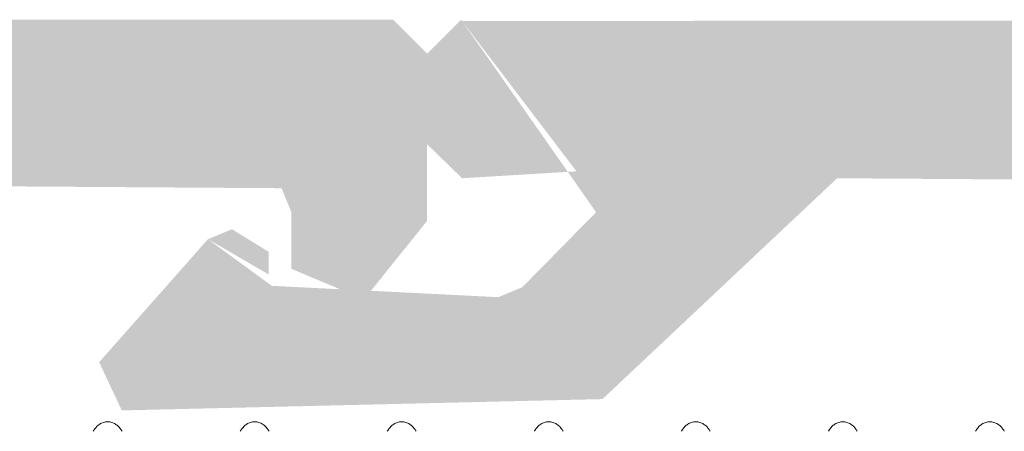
# Model space of a CAD drawing. Header units: millimetres. Extents: x 10199 to 83623, y 33714 to 105138.
# Tile 31 of 41: x 61864.15 to 61872.86, y 71108.97 to 71112.6. Entities that reach past the tile are written whole.
import ezdxf

# ---------------------------------------------------------------- set-up
doc = ezdxf.new("R2010")
doc.units = ezdxf.units.MM
for name, color, linetype, lineweight, true_color in [('Dimension2', 2, 'Continuous', 9, 0xffff00), ('Plastik', 7, 'Continuous', 20, 0x004c00), ('узл_dwg', 7, 'Continuous', 9, 0x767676)]:
    doc.layers.add(name, color=color, linetype=linetype, lineweight=lineweight, true_color=true_color)

# ---------------------------------------------------------------- blocks, each defined once
blk = doc.blocks.new('узл_dwg-3022285-5_14 Примыкание шахты')
at = {"layer": 'Plastik', "lineweight": 9}
h = blk.add_hatch(color=256, dxfattribs=at)
h.paths.add_polyline_path([(61847.8182, 71103.5419), (61848.0303, 71103.454), (61848.356, 71103.654), (61848.356, 71103.854), (61848.0303, 71103.665)])
h.paths.add_polyline_path([(61854.656, 71093.604), (61855.456, 71093.604), (61855.756, 71093.904), (61855.756, 71097.0555), (61855.4662, 71097.6816), (61855.756, 71098.1525), (61855.8439, 71101.5161), (61856.056, 71101.604), (61867.456, 71101.604), (61867.756, 71101.904), (61867.6682, 71103.5919), (61867.0318, 71104.104), (61866.556, 71103.804), (61866.4682, 71103.0919), (61866.256, 71103.004), (61853.156, 71103.104), (61851.0761, 71105.054), (61847.056, 71105.054), (61846.856, 71104.6282), (61846.9439, 71104.4161), (61847.8182, 71103.5419), (61848.556, 71104.054), (61850.5968, 71103.9661), (61851.2693, 71103.1522), (61851.1279, 71103.0108), (61851.0761, 71103.004), (61850.056, 71103.004), (61849.756, 71102.704), (61849.756, 71101.904), (61850.056, 71101.604), (61851.0761, 71101.5057), (61851.156, 71101.304), (61851.156, 71093.904), (61851.456, 71093.604), (61852.256, 71093.604), (61852.556, 71093.904), (61852.6439, 71101.5161), (61852.856, 71101.604), (61854.2682, 71101.5161), (61854.356, 71101.304), (61854.356, 71093.904)])
h.paths.add_polyline_path([(61862.206, 71103.0142), (61862.1543, 71103.1057), (61860.156, 71105.2282), (61860.156, 71106.5555), (61859.8662, 71107.1816), (61860.156, 71107.6525), (61860.2581, 71109.2061), (61862.106, 71111.1938), (61860.3297, 71111.1161), (61860.4073, 71110.8263), (61860.3297, 71110.6919), (61858.756, 71108.9939), (61858.8439, 71105.0019), (61860.4175, 71103.304), (61860.2675, 71103.0442), (61860.2675, 71103.0142), (61862.1543, 71103.0142)])
h.paths.add_polyline_path([(61850.056, 71112.604), (61849.756, 71112.304), (61849.756, 71111.504), (61850.056, 71111.204), (61851.0761, 71111.2651), (61850.3847, 71112.1726)])
h.paths.add_polyline_path([(61847.8182, 71110.6661), (61848.356, 71110.354), (61848.356, 71110.554), (61848.0303, 71110.754)])
h.paths.add_polyline_path([(61848.0303, 71109.154), (61851.2939, 71109.2419), (61853.3803, 71111.204), (61866.4682, 71111.1161), (61866.556, 71110.904), (61866.556, 71110.404), (61867.1525, 71110.154), (61867.2439, 71110.1919), (61867.756, 71110.8282), (61867.756, 71112.304), (61867.456, 71112.604), (61850.056, 71112.604), (61851.2493, 71110.904), (61850.5968, 71110.2419), (61850.3847, 71110.154), (61848.3828, 71110.254), (61847.8182, 71110.6661), (61846.856, 71109.5797), (61847.056, 71109.154), (61847.8182, 71109.154)])
h = blk.add_hatch(color=256, dxfattribs=at)
h.paths.add_polyline_path([(61865.8182, 71103.5419), (61866.0303, 71103.454), (61866.356, 71103.654), (61866.356, 71103.854), (61866.0303, 71103.665)])
h.paths.add_polyline_path([(61870.256, 71093.604), (61870.556, 71093.904), (61870.6439, 71101.5161), (61870.856, 71101.604), (61872.2682, 71101.5161), (61872.356, 71101.304), (61872.356, 71093.904), (61872.656, 71093.604), (61873.456, 71093.604), (61873.756, 71093.904), (61873.756, 71097.0555), (61873.4662, 71097.6816), (61873.756, 71098.1525), (61873.8439, 71101.5161), (61874.056, 71101.604), (61885.456, 71101.604), (61885.756, 71101.904), (61885.6682, 71103.5919), (61885.0318, 71104.104), (61884.556, 71103.804), (61884.4682, 71103.0919), (61884.256, 71103.004), (61871.156, 71103.104), (61869.0761, 71105.054), (61865.056, 71105.054), (61864.856, 71104.6282), (61864.9439, 71104.4161), (61865.8182, 71103.5419), (61866.556, 71104.054), (61868.5968, 71103.9661), (61869.2693, 71103.1522), (61869.1279, 71103.0108), (61868.6992, 71103.004), (61868.056, 71103.004), (61867.756, 71102.704), (61867.756, 71101.904), (61868.0648, 71101.604), (61869.0761, 71101.5057), (61869.156, 71101.304), (61869.156, 71093.904), (61869.456, 71093.604)])
h.paths.add_polyline_path([(61878.1952, 71103.0142), (61880.1682, 71103.0919), (61878.156, 71105.2282), (61878.156, 71106.5555), (61877.8662, 71107.1816), (61878.156, 71107.6525), (61878.2581, 71109.2061), (61880.1682, 71111.1938), (61878.3297, 71111.1161), (61878.4073, 71110.8263), (61878.3297, 71110.6919), (61876.756, 71108.9939), (61876.8439, 71105.0019), (61878.4175, 71103.304), (61878.2675, 71103.0442)])
h.paths.add_polyline_path([(61868.056, 71112.604), (61867.756, 71112.304), (61867.756, 71111.504), (61868.0648, 71111.204), (61869.0761, 71111.2651), (61868.0648, 71112.5925)])
h.paths.add_polyline_path([(61865.8182, 71110.6661), (61866.356, 71110.354), (61866.356, 71110.554), (61866.0303, 71110.754)])
h.paths.add_polyline_path([(61865.056, 71109.154), (61869.306, 71109.254), (61871.3803, 71111.204), (61884.4682, 71111.1161), (61884.556, 71110.904), (61884.556, 71110.404), (61885.1153, 71110.1386), (61885.3854, 71110.3334), (61885.756, 71110.853), (61885.656, 71112.404), (61885.3854, 71112.604), (61868.0648, 71112.5928), (61869.2493, 71110.904), (61868.5968, 71110.2419), (61868.3847, 71110.154), (61866.3828, 71110.254), (61865.8182, 71110.6661), (61864.856, 71109.5797), (61864.9439, 71109.3927)])
at = {"layer": 'Dimension2'}
for points in [[(61864.8036, 71108.9698), (61864.8052, 71108.9725), (61864.8097, 71108.9799), (61864.8177, 71108.9916), (61864.8282, 71109.0046), (61864.84, 71109.0169), (61864.8535, 71109.0281), (61864.8686, 71109.0379), (61864.8852, 71109.0458), (61864.903, 71109.0513), (61864.9213, 71109.0541), (61864.9399, 71109.0541), (61864.9583, 71109.0514), (61864.9761, 71109.0461), (61864.9928, 71109.0383), (61865.008, 71109.0286), (61865.0215, 71109.0174), (61865.0334, 71109.0051), (61865.0439, 71108.9921), (61865.0521, 71108.9802), (61865.0567, 71108.9727), (61865.0584, 71108.9698)], [(61866.1036, 71108.9698), (61866.1052, 71108.9725), (61866.1097, 71108.9799), (61866.1177, 71108.9916), (61866.1282, 71109.0046), (61866.14, 71109.0169), (61866.1535, 71109.0281), (61866.1686, 71109.0379), (61866.1852, 71109.0458), (61866.203, 71109.0513), (61866.2213, 71109.0541), (61866.2399, 71109.0541), (61866.2583, 71109.0514), (61866.2761, 71109.0461), (61866.2928, 71109.0383), (61866.308, 71109.0286), (61866.3215, 71109.0174), (61866.3334, 71109.0051), (61866.3439, 71108.9921), (61866.3521, 71108.9802), (61866.3567, 71108.9727), (61866.3584, 71108.9698)], [(61867.4036, 71108.9698), (61867.4052, 71108.9725), (61867.4097, 71108.9799), (61867.4177, 71108.9916), (61867.4282, 71109.0046), (61867.44, 71109.0169), (61867.4535, 71109.0281), (61867.4686, 71109.0379), (61867.4852, 71109.0458), (61867.503, 71109.0513), (61867.5213, 71109.0541), (61867.5399, 71109.0541), (61867.5583, 71109.0514), (61867.5761, 71109.0461), (61867.5928, 71109.0383), (61867.608, 71109.0286), (61867.6215, 71109.0174), (61867.6334, 71109.0051), (61867.6439, 71108.9921), (61867.6521, 71108.9802), (61867.6567, 71108.9727), (61867.6584, 71108.9698)], [(61868.7036, 71108.9698), (61868.7052, 71108.9725), (61868.7097, 71108.9799), (61868.7177, 71108.9916), (61868.7282, 71109.0046), (61868.74, 71109.0169), (61868.7535, 71109.0281), (61868.7686, 71109.0379), (61868.7852, 71109.0458), (61868.803, 71109.0513), (61868.8213, 71109.0541), (61868.8399, 71109.0541), (61868.8583, 71109.0514), (61868.8761, 71109.0461), (61868.8928, 71109.0383), (61868.908, 71109.0286), (61868.9215, 71109.0174), (61868.9334, 71109.0051), (61868.9439, 71108.9921), (61868.9521, 71108.9802), (61868.9567, 71108.9727), (61868.9584, 71108.9698)], [(61870.0036, 71108.9698), (61870.0052, 71108.9725), (61870.0097, 71108.9799), (61870.0177, 71108.9916), (61870.0282, 71109.0046), (61870.04, 71109.0169), (61870.0535, 71109.0281), (61870.0686, 71109.0379), (61870.0852, 71109.0458), (61870.103, 71109.0513), (61870.1213, 71109.0541), (61870.1399, 71109.0541), (61870.1583, 71109.0514), (61870.1761, 71109.0461), (61870.1928, 71109.0383), (61870.208, 71109.0286), (61870.2215, 71109.0174), (61870.2334, 71109.0051), (61870.2439, 71108.9921), (61870.2521, 71108.9802), (61870.2567, 71108.9727), (61870.2584, 71108.9698)], [(61871.3036, 71108.9698), (61871.3052, 71108.9725), (61871.3097, 71108.9799), (61871.3177, 71108.9916), (61871.3282, 71109.0046), (61871.34, 71109.0169), (61871.3535, 71109.0281), (61871.3686, 71109.0379), (61871.3852, 71109.0458), (61871.403, 71109.0513), (61871.4213, 71109.0541), (61871.4399, 71109.0541), (61871.4583, 71109.0514), (61871.4761, 71109.0461), (61871.4928, 71109.0383), (61871.508, 71109.0286), (61871.5215, 71109.0174), (61871.5334, 71109.0051), (61871.5439, 71108.9921), (61871.5521, 71108.9802), (61871.5567, 71108.9727), (61871.5584, 71108.9698)], [(61872.6036, 71108.9698), (61872.6052, 71108.9725), (61872.6097, 71108.9799), (61872.6177, 71108.9916), (61872.6282, 71109.0046), (61872.64, 71109.0169), (61872.6535, 71109.0281), (61872.6686, 71109.0379), (61872.6852, 71109.0458), (61872.703, 71109.0513), (61872.7213, 71109.0541), (61872.7399, 71109.0541), (61872.7583, 71109.0514), (61872.7761, 71109.0461), (61872.7928, 71109.0383), (61872.808, 71109.0286), (61872.8215, 71109.0174), (61872.8334, 71109.0051), (61872.8439, 71108.9921), (61872.8521, 71108.9802), (61872.8567, 71108.9727), (61872.8584, 71108.9698)]]:
    blk.add_open_spline(points, degree=3, knots=[0, 0, 0, 0, 0.0094421, 0.0259801, 0.042594, 0.0595152, 0.0769756, 0.0950661, 0.113485, 0.1320428, 0.1505145, 0.1690414, 0.1875142, 0.206078, 0.2245186, 0.2426414, 0.2601431, 0.2770925, 0.2937283, 0.3102778, 0.320348, 0.320348, 0.320348, 0.320348], dxfattribs=at)

msp = doc.modelspace()

# ---------------------------------------------------------------- block references
at = {"layer": 'узл_dwg', "color": 253, "true_color": 0x999999}
msp.add_blockref('узл_dwg-3022285-5_14 Примыкание шахты', (0, 0), dxfattribs=at)

doc.saveas('drawing.dxf')
